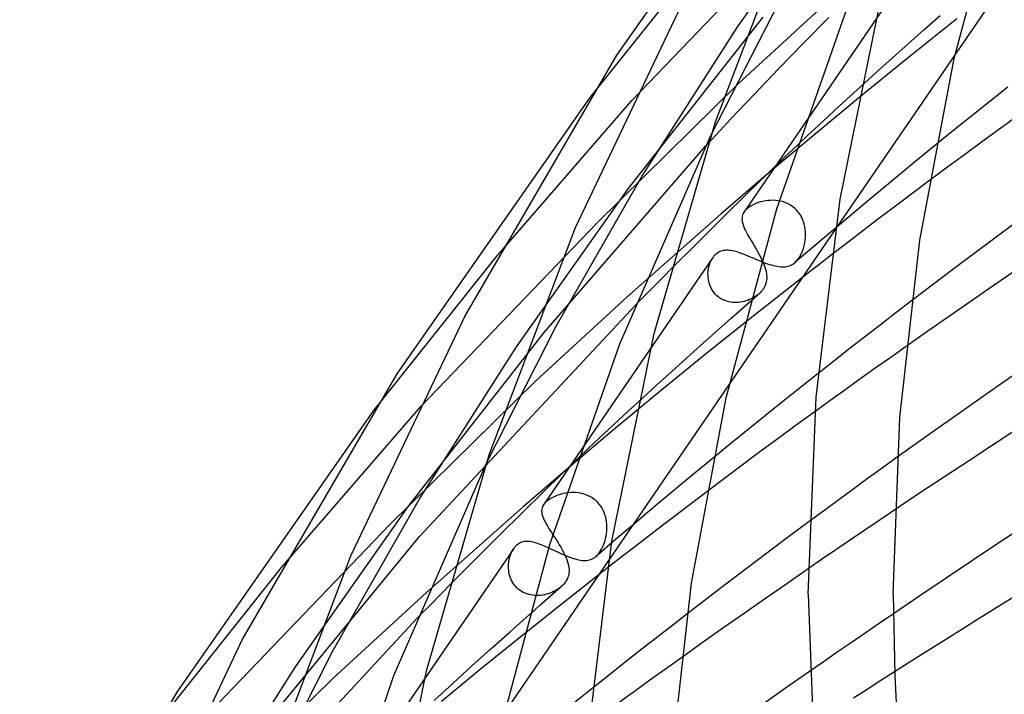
# Model space of a CAD drawing. Header units: millimetres. Extents: x -657 to 657, y -323 to 528.
# Tile 19 of 131: x -490 to -444, y 244 to 275. Entities that reach past the tile are written whole.
import ezdxf

# ---------------------------------------------------------------- set-up
doc = ezdxf.new("R2010")
doc.units = ezdxf.units.MM
doc.layers.add('HIDDEN', color=7, linetype='Continuous')
doc.layers.add('THICK', color=7, linetype='Continuous')

msp = doc.modelspace()

# ---------------------------------------------------------------- linework, layer by layer
at = {"layer": 'HIDDEN'}
for p, q in [((-456.055, 275.177), (-450.899, 282.445)), ((-461.026, 271.707), (-452.946, 280.124)), ((-462.977, 271.85), (-457.38, 278.853)), ((-447.86, 278.003), (-455.758, 266.471)), ((-457.316, 270.065), (-454.08, 276.39)), ((-456.033, 272.486), (-451.845, 276.335)), ((-461.206, 267.554), (-454.865, 275.618)), ((-452.959, 274.397), (-451.776, 275.608)), ((-447.295, 275.035), (-446.542, 275.699)), ((-460.563, 268.131), (-456.055, 275.177)), ((-445.77, 275.533), (-448.043, 273.72)), ((-448.045, 274.369), (-447.295, 275.035)), ((-454.134, 273.185), (-452.959, 274.397)), ((-448.79, 273.703), (-448.045, 274.369)), ((-445.846, 273.865), (-451.474, 265.647)), ((-448.043, 273.72), (-450.286, 271.899)), ((-449.531, 273.035), (-448.79, 273.703)), ((-455.283, 271.986), (-454.134, 273.185)), ((-450.269, 272.366), (-449.531, 273.035)), ((-462.663, 265.968), (-456.033, 272.486)), ((-456.389, 270.82), (-455.283, 271.986)), ((-450.286, 271.899), (-452.5, 270.068)), ((-467.428, 264.315), (-461.026, 271.707)), ((-457.434, 269.702), (-456.389, 270.82)), ((-452.5, 270.068), (-454.684, 268.228)), ((-465.138, 260.806), (-457.549, 269.578)), ((-453.869, 269.028), (-453.252, 269.61)), ((-446.736, 269.633), (-447.861, 268.715)), ((-454.659, 268.268), (-453.869, 269.028)), ((-447.861, 268.715), (-448.978, 267.794)), ((-454.684, 268.228), (-456.839, 266.38)), ((-455.615, 267.335), (-454.659, 268.268)), ((-464.58, 261.112), (-460.563, 268.131)), ((-448.978, 267.794), (-450.087, 266.872)), ((-447.047, 267.947), (-447.82, 267.368)), ((-466.44, 260.145), (-461.206, 267.554)), ((-456.709, 266.258), (-455.615, 267.335)), ((-447.82, 267.368), (-448.591, 266.788)), ((-455.296, 266.827), (-455.388, 266.781)), ((-455.198, 266.87), (-455.296, 266.827)), ((-455.095, 266.908), (-455.198, 266.87)), ((-454.986, 266.942), (-455.095, 266.908)), ((-454.874, 266.97), (-454.986, 266.942)), ((-454.758, 266.992), (-454.874, 266.97)), ((-454.64, 267.008), (-454.758, 266.992)), ((-454.519, 267.017), (-454.64, 267.008)), ((-454.397, 267.018), (-454.519, 267.017)), ((-454.275, 267.012), (-454.397, 267.018)), ((-454.152, 266.997), (-454.275, 267.012)), ((-454.03, 266.974), (-454.152, 266.997)), ((-453.91, 266.941), (-454.03, 266.974)), ((-453.793, 266.899), (-453.91, 266.941)), ((-453.68, 266.847), (-453.793, 266.899)), ((-453.572, 266.786), (-453.68, 266.847)), ((-450.087, 266.872), (-451.188, 265.947)), ((-448.591, 266.788), (-449.359, 266.207)), ((-461.26, 262.474), (-456.839, 266.38)), ((-455.825, 266.339), (-455.844, 266.275)), ((-455.798, 266.404), (-455.825, 266.339)), ((-455.759, 266.47), (-455.798, 266.404)), ((-455.74, 266.495), (-455.759, 266.47)), ((-455.72, 266.521), (-455.74, 266.495)), ((-455.698, 266.546), (-455.72, 266.521)), ((-455.674, 266.572), (-455.698, 266.546)), ((-455.647, 266.598), (-455.674, 266.572)), ((-455.619, 266.623), (-455.647, 266.598)), ((-455.549, 266.679), (-455.619, 266.623)), ((-455.472, 266.731), (-455.549, 266.679)), ((-455.388, 266.781), (-455.472, 266.731)), ((-453.468, 266.715), (-453.572, 266.786)), ((-453.371, 266.635), (-453.468, 266.715)), ((-453.282, 266.547), (-453.371, 266.635)), ((-453.201, 266.451), (-453.282, 266.547)), ((-453.128, 266.349), (-453.201, 266.451)), ((-453.065, 266.241), (-453.128, 266.349)), ((-470.925, 257.353), (-462.663, 265.968)), ((-457.915, 265.06), (-456.709, 266.258)), ((-455.854, 266.21), (-455.857, 266.143)), ((-455.857, 266.143), (-455.852, 266.073)), ((-455.844, 266.275), (-455.854, 266.21)), ((-455.852, 266.073), (-455.84, 266.001)), ((-455.84, 266.001), (-455.821, 265.926)), ((-455.821, 265.926), (-455.796, 265.848)), ((-453.01, 266.128), (-453.065, 266.241)), ((-452.965, 266.011), (-453.01, 266.128)), ((-452.929, 265.891), (-452.965, 266.011)), ((-452.902, 265.769), (-452.929, 265.891)), ((-451.188, 265.947), (-452.282, 265.02)), ((-449.359, 266.207), (-450.124, 265.625)), ((-455.796, 265.848), (-455.765, 265.767)), ((-455.765, 265.767), (-455.729, 265.683)), ((-455.729, 265.683), (-455.687, 265.596)), ((-455.687, 265.596), (-455.64, 265.505)), ((-455.64, 265.505), (-455.588, 265.41)), ((-455.588, 265.41), (-455.532, 265.311)), ((-452.883, 265.647), (-452.902, 265.769)), ((-452.871, 265.523), (-452.883, 265.647)), ((-452.868, 265.4), (-452.871, 265.523)), ((-450.124, 265.625), (-450.886, 265.043)), ((-459.205, 263.768), (-457.915, 265.06)), ((-455.532, 265.311), (-455.473, 265.21)), ((-455.473, 265.21), (-455.412, 265.106)), ((-455.412, 265.106), (-455.348, 265)), ((-455.348, 265), (-455.283, 264.891)), ((-452.282, 265.02), (-453.368, 264.091)), ((-452.932, 264.885), (-452.903, 265.019)), ((-452.903, 265.019), (-452.882, 265.157)), ((-452.882, 265.157), (-452.872, 265.278)), ((-452.872, 265.278), (-452.868, 265.4)), ((-450.886, 265.043), (-451.645, 264.459)), ((-457.121, 264.458), (-457.094, 264.485)), ((-457.094, 264.485), (-457.066, 264.511)), ((-457.066, 264.511), (-457.007, 264.557)), ((-457.007, 264.557), (-456.944, 264.597)), ((-456.944, 264.597), (-456.879, 264.629)), ((-456.879, 264.629), (-456.813, 264.654)), ((-456.813, 264.654), (-456.745, 264.672)), ((-456.745, 264.672), (-456.676, 264.683)), ((-456.676, 264.683), (-456.606, 264.689)), ((-456.606, 264.689), (-456.534, 264.689)), ((-456.534, 264.689), (-456.462, 264.684)), ((-456.462, 264.684), (-456.387, 264.675)), ((-456.387, 264.675), (-456.31, 264.662)), ((-456.31, 264.662), (-456.232, 264.644)), ((-456.232, 264.644), (-456.151, 264.623)), ((-456.151, 264.623), (-456.068, 264.598)), ((-456.068, 264.598), (-455.983, 264.57)), ((-455.983, 264.57), (-455.895, 264.54)), ((-455.895, 264.54), (-455.806, 264.506)), ((-455.806, 264.506), (-455.715, 264.471)), ((-455.283, 264.891), (-455.219, 264.781)), ((-455.219, 264.781), (-455.155, 264.67)), ((-455.155, 264.67), (-455.092, 264.559)), ((-455.092, 264.559), (-455.032, 264.449)), ((-453.116, 264.409), (-453.061, 264.517)), ((-453.061, 264.517), (-453.011, 264.632)), ((-453.011, 264.632), (-452.968, 264.755)), ((-452.968, 264.755), (-452.932, 264.885)), ((-473.142, 257.153), (-467.428, 264.315)), ((-457.22, 264.336), (-465.17, 252.727)), ((-457.386, 263.982), (-457.36, 264.059)), ((-457.36, 264.059), (-457.331, 264.133)), ((-457.331, 264.133), (-457.298, 264.203)), ((-457.298, 264.203), (-457.261, 264.27)), ((-457.261, 264.27), (-457.222, 264.333)), ((-457.222, 264.333), (-457.198, 264.367)), ((-457.198, 264.367), (-457.173, 264.399)), ((-457.173, 264.399), (-457.148, 264.429)), ((-457.148, 264.429), (-457.121, 264.458)), ((-455.715, 264.471), (-455.622, 264.433)), ((-455.622, 264.433), (-455.528, 264.394)), ((-455.528, 264.394), (-455.432, 264.354)), ((-455.432, 264.354), (-455.334, 264.313)), ((-455.334, 264.313), (-455.236, 264.271)), ((-455.236, 264.271), (-455.138, 264.23)), ((-455.138, 264.23), (-455.039, 264.189)), ((-455.039, 264.189), (-454.941, 264.15)), ((-455.032, 264.449), (-454.976, 264.339)), ((-454.976, 264.339), (-454.922, 264.23)), ((-454.941, 264.15), (-454.843, 264.111)), ((-454.843, 264.111), (-454.747, 264.075)), ((-454.747, 264.075), (-454.652, 264.041)), ((-454.652, 264.041), (-454.558, 264.01)), ((-453.501, 263.997), (-453.439, 264.036)), ((-453.439, 264.036), (-453.378, 264.083)), ((-453.378, 264.083), (-453.309, 264.147)), ((-453.309, 264.147), (-453.242, 264.222)), ((-453.242, 264.222), (-453.176, 264.311)), ((-453.176, 264.311), (-453.116, 264.409)), ((-457.451, 263.567), (-457.447, 263.653)), ((-457.45, 263.481), (-457.451, 263.567)), ((-457.447, 263.653), (-457.438, 263.738)), ((-457.438, 263.738), (-457.425, 263.821)), ((-457.425, 263.821), (-457.407, 263.902)), ((-457.407, 263.902), (-457.386, 263.982)), ((-454.558, 264.01), (-454.467, 263.982)), ((-454.467, 263.982), (-454.379, 263.958)), ((-454.379, 263.958), (-454.293, 263.937)), ((-454.293, 263.937), (-454.209, 263.92)), ((-454.209, 263.92), (-454.128, 263.906)), ((-454.128, 263.906), (-454.049, 263.897)), ((-454.049, 263.897), (-453.972, 263.893)), ((-453.972, 263.893), (-453.898, 263.893)), ((-453.898, 263.893), (-453.827, 263.897)), ((-453.827, 263.897), (-453.758, 263.907)), ((-453.758, 263.907), (-453.69, 263.921)), ((-453.69, 263.921), (-453.626, 263.941)), ((-453.626, 263.941), (-453.563, 263.966)), ((-453.563, 263.966), (-453.501, 263.997)), ((-457.445, 263.394), (-457.45, 263.481)), ((-457.434, 263.307), (-457.445, 263.394)), ((-457.418, 263.221), (-457.434, 263.307)), ((-457.397, 263.135), (-457.418, 263.221)), ((-457.371, 263.051), (-457.397, 263.135)), ((-453.015, 263.396), (-455.274, 261.62)), ((-457.339, 262.969), (-457.371, 263.051)), ((-457.301, 262.889), (-457.339, 262.969)), ((-457.258, 262.812), (-457.301, 262.889)), ((-457.209, 262.738), (-457.258, 262.812)), ((-457.155, 262.668), (-457.209, 262.738)), ((-457.096, 262.601), (-457.155, 262.668)), ((-465.549, 258.532), (-461.26, 262.474)), ((-457.031, 262.539), (-457.096, 262.601)), ((-456.962, 262.482), (-457.031, 262.539)), ((-456.889, 262.43), (-456.962, 262.482)), ((-456.811, 262.384), (-456.889, 262.43)), ((-456.731, 262.343), (-456.811, 262.384)), ((-456.647, 262.309), (-456.731, 262.343)), ((-456.562, 262.28), (-456.647, 262.309)), ((-456.474, 262.257), (-456.562, 262.28)), ((-456.385, 262.24), (-456.474, 262.257)), ((-456.295, 262.228), (-456.385, 262.24)), ((-456.357, 261.487), (-455.466, 262.271)), ((-456.204, 262.223), (-456.295, 262.228)), ((-456.114, 262.222), (-456.204, 262.223)), ((-456.023, 262.227), (-456.114, 262.222)), ((-455.933, 262.237), (-456.023, 262.227)), ((-455.844, 262.251), (-455.933, 262.237)), ((-455.756, 262.271), (-455.844, 262.251)), ((-455.669, 262.294), (-455.756, 262.271)), ((-455.584, 262.322), (-455.669, 262.294)), ((-455.501, 262.354), (-455.584, 262.322)), ((-455.421, 262.39), (-455.501, 262.354)), ((-455.344, 262.429), (-455.421, 262.39)), ((-455.269, 262.472), (-455.344, 262.429)), ((-455.198, 262.518), (-455.269, 262.472)), ((-455.131, 262.568), (-455.198, 262.518)), ((-455.067, 262.619), (-455.131, 262.568)), ((-447.896, 262.294), (-448.634, 261.729)), ((-470.996, 251.242), (-460.863, 262.093)), ((-448.634, 261.729), (-449.37, 261.162)), ((-455.274, 261.62), (-457.505, 259.836)), ((-457.243, 260.703), (-456.357, 261.487)), ((-471.517, 252.655), (-465.138, 260.806)), ((-467.86, 254.675), (-464.58, 261.112)), ((-449.37, 261.162), (-450.103, 260.594)), ((-458.123, 259.916), (-457.243, 260.703)), ((-450.103, 260.594), (-450.833, 260.026)), ((-471.008, 252.973), (-466.44, 260.145)), ((-458.998, 259.128), (-458.123, 259.916)), ((-450.833, 260.026), (-451.56, 259.456)), ((-448.14, 260.162), (-448.87, 259.646)), ((-457.505, 259.836), (-459.708, 258.043)), ((-451.56, 259.456), (-452.284, 258.886)), ((-448.87, 259.646), (-449.595, 259.131)), ((-459.867, 258.339), (-458.998, 259.128)), ((-449.595, 259.131), (-450.314, 258.618)), ((-472.382, 251.811), (-465.549, 258.532)), ((-450.314, 258.618), (-451.027, 258.108)), ((-456.439, 258.397), (-462.116, 250.108)), ((-459.708, 258.043), (-461.883, 256.241)), ((-460.731, 257.548), (-459.867, 258.339)), ((-451.027, 258.108), (-451.733, 257.599)), ((-451.733, 257.599), (-452.432, 257.093)), ((-477.476, 249.776), (-470.925, 257.353)), ((-461.883, 256.241), (-464.03, 254.431)), ((-464.312, 254.181), (-463.562, 254.905)), ((-457.193, 254.932), (-458.126, 254.163)), ((-448.565, 254.953), (-449.273, 254.443)), ((-464.03, 254.431), (-466.148, 252.613)), ((-449.273, 254.443), (-449.974, 253.936)), ((-465.191, 253.323), (-464.312, 254.181)), ((-458.126, 254.163), (-459.053, 253.393)), ((-449.974, 253.936), (-450.667, 253.431)), ((-459.053, 253.393), (-459.975, 252.621)), ((-450.667, 253.431), (-451.353, 252.93)), ((-475.079, 245.834), (-471.008, 252.973)), ((-466.18, 252.349), (-465.191, 253.323)), ((-464.968, 252.93), (-465.032, 252.878)), ((-464.896, 252.98), (-464.968, 252.93)), ((-464.817, 253.028), (-464.896, 252.98)), ((-464.731, 253.074), (-464.817, 253.028)), ((-464.64, 253.116), (-464.731, 253.074)), ((-464.544, 253.155), (-464.64, 253.116)), ((-464.444, 253.19), (-464.544, 253.155)), ((-464.34, 253.221), (-464.444, 253.19)), ((-464.234, 253.247), (-464.34, 253.221)), ((-464.124, 253.268), (-464.234, 253.247)), ((-464.012, 253.284), (-464.124, 253.268)), ((-463.899, 253.294), (-464.012, 253.284)), ((-463.785, 253.297), (-463.899, 253.294)), ((-463.67, 253.294), (-463.785, 253.297)), ((-463.555, 253.283), (-463.67, 253.294)), ((-463.441, 253.266), (-463.555, 253.283)), ((-463.328, 253.24), (-463.441, 253.266)), ((-463.217, 253.207), (-463.328, 253.24)), ((-463.109, 253.166), (-463.217, 253.207)), ((-463.004, 253.117), (-463.109, 253.166)), ((-462.904, 253.06), (-463.004, 253.117)), ((-462.809, 252.995), (-462.904, 253.06)), ((-462.719, 252.922), (-462.809, 252.995)), ((-462.635, 252.842), (-462.719, 252.922)), ((-457.504, 253.339), (-458.289, 252.745)), ((-451.353, 252.93), (-452.03, 252.432)), ((-476.827, 245.11), (-471.517, 252.655)), ((-470.676, 248.614), (-466.148, 252.613)), ((-465.256, 252.518), (-465.263, 252.452)), ((-465.241, 252.582), (-465.256, 252.518)), ((-465.216, 252.648), (-465.241, 252.582)), ((-465.174, 252.722), (-465.216, 252.648)), ((-465.156, 252.746), (-465.174, 252.722)), ((-465.137, 252.772), (-465.156, 252.746)), ((-465.115, 252.798), (-465.137, 252.772)), ((-465.09, 252.824), (-465.115, 252.798)), ((-465.063, 252.851), (-465.09, 252.824)), ((-465.032, 252.878), (-465.063, 252.851)), ((-462.559, 252.756), (-462.635, 252.842)), ((-462.489, 252.664), (-462.559, 252.756)), ((-462.428, 252.568), (-462.489, 252.664)), ((-462.373, 252.467), (-462.428, 252.568)), ((-462.327, 252.363), (-462.373, 252.467)), ((-459.975, 252.621), (-460.892, 251.848)), ((-458.289, 252.745), (-459.071, 252.151)), ((-448.68, 252.48), (-449.359, 252.023)), ((-467.26, 251.277), (-466.18, 252.349)), ((-465.263, 252.452), (-465.261, 252.385)), ((-465.261, 252.385), (-465.251, 252.315)), ((-465.251, 252.315), (-465.234, 252.242)), ((-465.234, 252.242), (-465.21, 252.166)), ((-465.21, 252.166), (-465.179, 252.088)), ((-465.179, 252.088), (-465.141, 252.005)), ((-465.141, 252.005), (-465.098, 251.919)), ((-462.288, 252.256), (-462.327, 252.363)), ((-462.256, 252.146), (-462.288, 252.256)), ((-462.232, 252.036), (-462.256, 252.146)), ((-462.214, 251.924), (-462.232, 252.036)), ((-459.071, 252.151), (-459.85, 251.555)), ((-452.03, 252.432), (-452.7, 251.937)), ((-449.359, 252.023), (-450.038, 251.564)), ((-480.824, 242.999), (-472.382, 251.811)), ((-465.098, 251.919), (-465.049, 251.829)), ((-465.049, 251.829), (-464.994, 251.735)), ((-464.994, 251.735), (-464.934, 251.637)), ((-464.934, 251.637), (-464.871, 251.535)), ((-464.871, 251.535), (-464.804, 251.43)), ((-462.202, 251.812), (-462.214, 251.924)), ((-462.205, 251.478), (-462.198, 251.589)), ((-462.197, 251.7), (-462.202, 251.812)), ((-462.198, 251.589), (-462.197, 251.7)), ((-460.892, 251.848), (-461.804, 251.073)), ((-459.85, 251.555), (-460.626, 250.959)), ((-450.038, 251.564), (-450.716, 251.103)), ((-479.087, 241.381), (-470.996, 251.242)), ((-468.411, 250.127), (-467.26, 251.277)), ((-464.804, 251.43), (-464.734, 251.321)), ((-461.804, 251.073), (-462.71, 250.296)), ((-462.287, 251.032), (-462.258, 251.141)), ((-462.258, 251.141), (-462.235, 251.254)), ((-462.235, 251.254), (-462.216, 251.369)), ((-462.216, 251.369), (-462.205, 251.478)), ((-450.716, 251.103), (-451.394, 250.642)), ((-466.576, 250.675), (-473.541, 240.505)), ((-466.622, 250.601), (-466.577, 250.673)), ((-466.577, 250.673), (-466.553, 250.706)), ((-466.553, 250.706), (-466.528, 250.739)), ((-466.528, 250.739), (-466.502, 250.769)), ((-466.502, 250.769), (-466.476, 250.798)), ((-466.476, 250.798), (-466.449, 250.826)), ((-466.449, 250.826), (-466.421, 250.851)), ((-466.421, 250.851), (-466.368, 250.892)), ((-466.368, 250.892), (-466.314, 250.928)), ((-466.314, 250.928), (-466.257, 250.958)), ((-466.257, 250.958), (-466.198, 250.982)), ((-466.198, 250.982), (-466.137, 251)), ((-466.137, 251), (-466.074, 251.012)), ((-466.074, 251.012), (-466.01, 251.019)), ((-466.01, 251.019), (-465.943, 251.021)), ((-465.943, 251.021), (-465.875, 251.018)), ((-465.875, 251.018), (-465.805, 251.01)), ((-465.805, 251.01), (-465.734, 250.998)), ((-465.734, 250.998), (-465.66, 250.981)), ((-465.66, 250.981), (-465.584, 250.961)), ((-465.584, 250.961), (-465.506, 250.937)), ((-465.506, 250.937), (-465.426, 250.91)), ((-465.426, 250.91), (-465.344, 250.88)), ((-465.344, 250.88), (-465.26, 250.846)), ((-465.26, 250.846), (-465.174, 250.811)), ((-465.174, 250.811), (-465.086, 250.772)), ((-465.086, 250.772), (-464.996, 250.732)), ((-464.996, 250.732), (-464.904, 250.691)), ((-464.904, 250.691), (-464.811, 250.648)), ((-464.811, 250.648), (-464.716, 250.604)), ((-462.493, 250.557), (-462.445, 250.64)), ((-462.445, 250.64), (-462.4, 250.73)), ((-462.4, 250.73), (-462.358, 250.825)), ((-462.358, 250.825), (-462.32, 250.926)), ((-462.32, 250.926), (-462.287, 251.032)), ((-460.626, 250.959), (-461.399, 250.361)), ((-451.394, 250.642), (-452.07, 250.18)), ((-466.796, 250.109), (-466.778, 250.196)), ((-466.778, 250.196), (-466.756, 250.282)), ((-466.756, 250.282), (-466.729, 250.365)), ((-466.729, 250.365), (-466.698, 250.447)), ((-466.698, 250.447), (-466.662, 250.526)), ((-466.662, 250.526), (-466.622, 250.601)), ((-464.716, 250.604), (-464.62, 250.56)), ((-464.62, 250.56), (-464.524, 250.515)), ((-464.524, 250.515), (-464.427, 250.47)), ((-464.427, 250.47), (-464.33, 250.427)), ((-464.33, 250.427), (-464.233, 250.385)), ((-464.233, 250.385), (-464.137, 250.344)), ((-464.137, 250.344), (-464.042, 250.306)), ((-464.042, 250.306), (-463.95, 250.27)), ((-463.95, 250.27), (-463.858, 250.237)), ((-463.858, 250.237), (-463.769, 250.207)), ((-463.769, 250.207), (-463.683, 250.181)), ((-463.683, 250.181), (-463.599, 250.159)), ((-463.599, 250.159), (-463.517, 250.14)), ((-463.012, 250.136), (-462.948, 250.156)), ((-462.948, 250.156), (-462.887, 250.181)), ((-462.887, 250.181), (-462.827, 250.213)), ((-462.827, 250.213), (-462.769, 250.25)), ((-462.769, 250.25), (-462.713, 250.294)), ((-462.713, 250.294), (-462.655, 250.348)), ((-462.655, 250.348), (-462.599, 250.41)), ((-462.599, 250.41), (-462.545, 250.48)), ((-462.545, 250.48), (-462.493, 250.557)), ((-461.399, 250.361), (-462.168, 249.762)), ((-452.07, 250.18), (-452.744, 249.717)), ((-483.307, 242.456), (-477.476, 249.776)), ((-469.614, 248.915), (-468.411, 250.127)), ((-466.82, 249.838), (-466.817, 249.93)), ((-466.819, 249.747), (-466.82, 249.838)), ((-466.811, 249.655), (-466.819, 249.747)), ((-466.817, 249.93), (-466.809, 250.02)), ((-466.809, 250.02), (-466.796, 250.109)), ((-463.517, 250.14), (-463.438, 250.126)), ((-463.438, 250.126), (-463.361, 250.116)), ((-463.361, 250.116), (-463.287, 250.11)), ((-463.287, 250.11), (-463.215, 250.109)), ((-463.215, 250.109), (-463.145, 250.113)), ((-463.145, 250.113), (-463.077, 250.122)), ((-463.077, 250.122), (-463.012, 250.136)), ((-466.799, 249.563), (-466.811, 249.655)), ((-466.781, 249.472), (-466.799, 249.563)), ((-466.757, 249.383), (-466.781, 249.472)), ((-466.728, 249.295), (-466.757, 249.383)), ((-466.692, 249.209), (-466.728, 249.295)), ((-462.565, 249.452), (-464.445, 247.971)), ((-466.651, 249.126), (-466.692, 249.209)), ((-466.604, 249.046), (-466.651, 249.126)), ((-466.551, 248.97), (-466.604, 249.046)), ((-466.492, 248.898), (-466.551, 248.97)), ((-466.429, 248.83), (-466.492, 248.898)), ((-466.36, 248.767), (-466.429, 248.83)), ((-466.286, 248.71), (-466.36, 248.767)), ((-464.476, 248.779), (-464.548, 248.732)), ((-464.408, 248.829), (-464.476, 248.779)), ((-464.344, 248.881), (-464.408, 248.829)), ((-475.066, 244.577), (-470.676, 248.614)), ((-466.208, 248.659), (-466.286, 248.71)), ((-466.127, 248.614), (-466.208, 248.659)), ((-466.042, 248.574), (-466.127, 248.614)), ((-465.955, 248.541), (-466.042, 248.574)), ((-465.866, 248.514), (-465.955, 248.541)), ((-465.776, 248.493), (-465.866, 248.514)), ((-465.684, 248.478), (-465.776, 248.493)), ((-465.591, 248.469), (-465.684, 248.478)), ((-465.498, 248.465), (-465.591, 248.469)), ((-465.405, 248.466), (-465.498, 248.465)), ((-465.312, 248.473), (-465.405, 248.466)), ((-465.22, 248.485), (-465.312, 248.473)), ((-465.129, 248.501), (-465.22, 248.485)), ((-465.04, 248.522), (-465.129, 248.501)), ((-464.952, 248.548), (-465.04, 248.522)), ((-464.866, 248.577), (-464.952, 248.548)), ((-464.783, 248.61), (-464.866, 248.577)), ((-464.702, 248.647), (-464.783, 248.61)), ((-464.623, 248.688), (-464.702, 248.647)), ((-464.548, 248.732), (-464.623, 248.688)), ((-464.445, 247.971), (-466.306, 246.484)), ((-481.264, 236.455), (-471.118, 247.389)), ((-466.742, 246.768), (-465.836, 247.571)), ((-458.439, 247.593), (-459.188, 247.013)), ((-448.746, 247.61), (-449.409, 247.157)), ((-459.188, 247.013), (-459.933, 246.432)), ((-449.409, 247.157), (-450.07, 246.704)), ((-466.306, 246.484), (-468.148, 244.991)), ((-467.641, 245.963), (-466.742, 246.768)), ((-450.07, 246.704), (-450.729, 246.251)), ((-459.933, 246.432), (-460.676, 245.851)), ((-450.729, 246.251), (-451.386, 245.798)), ((-478.404, 239.286), (-475.079, 245.834)), ((-468.535, 245.157), (-467.641, 245.963)), ((-460.676, 245.851), (-461.415, 245.268)), ((-458.701, 245.546), (-459.444, 245.015)), ((-451.386, 245.798), (-452.04, 245.344)), ((-481.455, 237.812), (-476.827, 245.11)), ((-469.423, 244.35), (-468.535, 245.157)), ((-461.415, 245.268), (-462.152, 244.684)), ((-452.04, 245.344), (-452.692, 244.891)), ((-468.148, 244.991), (-469.971, 243.492)), ((-462.152, 244.684), (-462.885, 244.1)), ((-459.444, 245.015), (-460.18, 244.486)), ((-448.689, 244.88), (-449.331, 244.47)), ((-482.101, 237.654), (-475.066, 244.577)), ((-470.306, 243.54), (-469.423, 244.35)), ((-460.18, 244.486), (-460.909, 243.96)), ((-449.331, 244.47), (-449.976, 244.056)), ((-460.909, 243.96), (-461.63, 243.437)), ((-449.976, 244.056), (-450.624, 243.639))]:
    msp.add_line(p, q, dxfattribs=at)
at = {"layer": 'THICK'}
for p, q in [((-461.732, 273.825), (-452.811, 286.547)), ((-445.889, 273.675), (-443.551, 282.377)), ((-457.103, 270.708), (-453.124, 281.162)), ((-440.829, 281.191), (-445.846, 273.865)), ((-463.672, 265.747), (-458.421, 276.758)), ((-451.252, 267.071), (-449.302, 276.614)), ((-454.214, 266.619), (-450.975, 275.86)), ((-468.872, 261.567), (-461.732, 273.825)), ((-447.504, 265.148), (-445.889, 273.675)), ((-450.771, 271.908), (-450.269, 272.366)), ((-451.271, 271.449), (-450.771, 271.908)), ((-443.372, 272.33), (-444.219, 271.658)), ((-472.054, 258.878), (-462.977, 271.85)), ((-451.769, 270.99), (-451.271, 271.449)), ((-444.219, 271.658), (-445.062, 270.984)), ((-452.265, 270.531), (-451.769, 270.99)), ((-445.062, 270.984), (-445.901, 270.309)), ((-442.702, 271.133), (-443.597, 270.485)), ((-459.984, 260.769), (-457.103, 270.708)), ((-452.759, 270.071), (-452.265, 270.531)), ((-461.586, 260.281), (-457.316, 270.065)), ((-453.252, 269.61), (-452.759, 270.071)), ((-445.901, 270.309), (-446.736, 269.633)), ((-443.597, 270.485), (-444.48, 269.843)), ((-457.549, 269.578), (-457.53, 269.598)), ((-457.53, 269.598), (-457.511, 269.619)), ((-457.511, 269.619), (-457.492, 269.64)), ((-457.492, 269.64), (-457.472, 269.66)), ((-457.472, 269.66), (-457.453, 269.681)), ((-457.453, 269.681), (-457.434, 269.702)), ((-444.48, 269.843), (-445.348, 269.205)), ((-445.348, 269.205), (-446.203, 268.575)), ((-446.203, 268.575), (-447.047, 267.947)), ((-452.378, 257.782), (-451.252, 267.071)), ((-456.59, 257.739), (-454.214, 266.619)), ((-442.994, 265.972), (-443.985, 265.239)), ((-467.728, 255.073), (-463.672, 265.747)), ((-451.474, 265.647), (-456.439, 258.397)), ((-448.441, 256.823), (-447.504, 265.148)), ((-443.985, 265.239), (-444.97, 264.505)), ((-444.97, 264.505), (-445.95, 263.77)), ((-454.922, 264.23), (-454.871, 264.117)), ((-454.871, 264.117), (-454.825, 264.005)), ((-452.103, 264.105), (-452.331, 263.928)), ((-451.874, 264.282), (-452.103, 264.105)), ((-451.645, 264.459), (-451.874, 264.282)), ((-459.477, 263.495), (-459.205, 263.768)), ((-454.825, 264.005), (-454.785, 263.895)), ((-454.785, 263.895), (-454.752, 263.787)), ((-454.752, 263.787), (-454.725, 263.681)), ((-454.725, 263.681), (-454.707, 263.577)), ((-454.707, 263.577), (-454.698, 263.501)), ((-452.788, 263.573), (-453.015, 263.396)), ((-452.56, 263.751), (-452.788, 263.573)), ((-452.331, 263.928), (-452.56, 263.751)), ((-445.95, 263.77), (-446.925, 263.033)), ((-443.034, 263.707), (-444.067, 262.998)), ((-460.026, 262.94), (-459.751, 263.219)), ((-459.751, 263.219), (-459.477, 263.495)), ((-454.729, 263.134), (-454.751, 263.063)), ((-454.712, 263.205), (-454.729, 263.134)), ((-454.701, 263.277), (-454.712, 263.205)), ((-454.695, 263.351), (-454.701, 263.277)), ((-454.698, 263.501), (-454.694, 263.425)), ((-454.694, 263.425), (-454.695, 263.351)), ((-460.583, 262.377), (-460.304, 262.66)), ((-460.304, 262.66), (-460.026, 262.94)), ((-455.006, 262.676), (-455.067, 262.619)), ((-454.95, 262.736), (-455.006, 262.676)), ((-454.898, 262.798), (-454.95, 262.736)), ((-454.853, 262.862), (-454.898, 262.798)), ((-454.813, 262.928), (-454.853, 262.862)), ((-454.779, 262.995), (-454.813, 262.928)), ((-454.751, 263.063), (-454.779, 262.995)), ((-446.925, 263.033), (-447.896, 262.294)), ((-444.067, 262.998), (-445.095, 262.289)), ((-460.863, 262.093), (-460.583, 262.377)), ((-455.466, 262.271), (-455.4, 262.329)), ((-455.4, 262.329), (-455.333, 262.387)), ((-455.333, 262.387), (-455.266, 262.446)), ((-455.266, 262.446), (-455.2, 262.504)), ((-455.2, 262.504), (-455.133, 262.562)), ((-455.133, 262.562), (-455.066, 262.62)), ((-445.095, 262.289), (-446.117, 261.579)), ((-474.221, 250.331), (-468.872, 261.567)), ((-446.117, 261.579), (-447.133, 260.87)), ((-447.133, 260.87), (-448.14, 260.162)), ((-461.972, 251.019), (-459.984, 260.769)), ((-464.875, 250.862), (-461.586, 260.281)), ((-479.322, 246.377), (-472.054, 258.878)), ((-452.284, 258.886), (-453.112, 258.23)), ((-443.014, 258.869), (-444.146, 258.081)), ((-453.112, 258.23), (-453.936, 257.573)), ((-444.146, 258.081), (-445.269, 257.295)), ((-461.194, 257.121), (-460.731, 257.548)), ((-458.232, 249.038), (-456.59, 257.739)), ((-453.936, 257.573), (-454.756, 256.914)), ((-452.75, 248.534), (-452.378, 257.782)), ((-482.377, 243.93), (-473.142, 257.153)), ((-461.656, 256.693), (-461.194, 257.121)), ((-452.432, 257.093), (-453.304, 256.458)), ((-445.269, 257.295), (-446.381, 256.511)), ((-462.117, 256.265), (-461.656, 256.693)), ((-454.756, 256.914), (-455.572, 256.255)), ((-448.75, 248.534), (-448.441, 256.823)), ((-462.576, 255.836), (-462.117, 256.265)), ((-455.572, 256.255), (-456.384, 255.594)), ((-453.304, 256.458), (-454.164, 255.827)), ((-446.381, 256.511), (-447.48, 255.73)), ((-442.864, 256.323), (-444.018, 255.571)), ((-463.034, 255.407), (-462.576, 255.836)), ((-454.164, 255.827), (-455.01, 255.203)), ((-447.48, 255.73), (-448.565, 254.953)), ((-463.562, 254.905), (-463.034, 255.407)), ((-456.384, 255.594), (-457.193, 254.932)), ((-444.018, 255.571), (-445.178, 254.81)), ((-470.665, 244.924), (-467.728, 255.073)), ((-455.01, 255.203), (-455.845, 254.583)), ((-445.178, 254.81), (-446.343, 254.041)), ((-472.197, 244.703), (-467.86, 254.675)), ((-455.845, 254.583), (-456.676, 253.962)), ((-456.676, 253.962), (-457.504, 253.339)), ((-446.343, 254.041), (-447.511, 253.264)), ((-447.511, 253.264), (-448.68, 252.48)), ((-452.7, 251.937), (-453.668, 251.217)), ((-442.546, 251.755), (-443.787, 250.937)), ((-464.734, 251.321), (-464.659, 251.206)), ((-464.659, 251.206), (-464.585, 251.089)), ((-464.585, 251.089), (-464.51, 250.971)), ((-453.668, 251.217), (-454.631, 250.495)), ((-467.292, 241.803), (-464.875, 250.862)), ((-464.51, 250.971), (-464.437, 250.852)), ((-464.437, 250.852), (-464.367, 250.733)), ((-464.367, 250.733), (-464.3, 250.615)), ((-464.3, 250.615), (-464.237, 250.497)), ((-463.121, 241.529), (-461.972, 251.019)), ((-443.787, 250.937), (-445.029, 250.113)), ((-478.353, 239.438), (-474.221, 250.331)), ((-464.237, 250.497), (-464.18, 250.382)), ((-464.18, 250.382), (-464.128, 250.268)), ((-464.128, 250.268), (-464.083, 250.156)), ((-464.083, 250.156), (-464.045, 250.046)), ((-454.631, 250.495), (-455.59, 249.772)), ((-462.116, 250.108), (-467.031, 242.931)), ((-464.045, 250.046), (-464.015, 249.938)), ((-464.015, 249.938), (-463.993, 249.831)), ((-463.993, 249.831), (-463.982, 249.757)), ((-463.982, 249.757), (-463.977, 249.683)), ((-463.977, 249.683), (-463.976, 249.61)), ((-462.234, 249.711), (-462.301, 249.659)), ((-462.168, 249.762), (-462.234, 249.711)), ((-455.59, 249.772), (-456.545, 249.047)), ((-452.744, 249.717), (-453.754, 249.02)), ((-445.029, 250.113), (-446.271, 249.283)), ((-464.054, 249.26), (-464.088, 249.193)), ((-464.027, 249.328), (-464.054, 249.26)), ((-464.006, 249.397), (-464.027, 249.328)), ((-463.99, 249.468), (-464.006, 249.397)), ((-463.98, 249.539), (-463.99, 249.468)), ((-463.976, 249.61), (-463.98, 249.539)), ((-462.499, 249.504), (-462.565, 249.452)), ((-462.433, 249.556), (-462.499, 249.504)), ((-462.367, 249.607), (-462.433, 249.556)), ((-462.301, 249.659), (-462.367, 249.607)), ((-446.271, 249.283), (-447.51, 248.448)), ((-469.862, 248.665), (-469.614, 248.915)), ((-464.594, 248.663), (-464.344, 248.881)), ((-464.282, 248.939), (-464.344, 248.881)), ((-464.225, 248.999), (-464.282, 248.939)), ((-464.173, 249.062), (-464.225, 248.999)), ((-464.128, 249.126), (-464.173, 249.062)), ((-464.088, 249.193), (-464.128, 249.126)), ((-459.185, 240.54), (-458.232, 249.038)), ((-456.545, 249.047), (-457.494, 248.321)), ((-453.754, 249.02), (-454.758, 248.323)), ((-442.257, 248.903), (-443.555, 248.103)), ((-470.362, 248.158), (-470.112, 248.412)), ((-470.112, 248.412), (-469.862, 248.665)), ((-465.092, 248.227), (-464.843, 248.445)), ((-464.843, 248.445), (-464.594, 248.663)), ((-457.494, 248.321), (-458.439, 247.593)), ((-454.758, 248.323), (-455.756, 247.626)), ((-452.75, 248.534), (-452.391, 239.475)), ((-448.75, 248.534), (-448.684, 244.72)), ((-447.51, 248.448), (-448.746, 247.61)), ((-470.866, 247.647), (-470.614, 247.903)), ((-470.614, 247.903), (-470.362, 248.158)), ((-465.589, 247.79), (-465.341, 248.008)), ((-465.341, 248.008), (-465.092, 248.227)), ((-443.555, 248.103), (-444.847, 247.301)), ((-471.118, 247.389), (-470.866, 247.647)), ((-465.836, 247.571), (-465.589, 247.79)), ((-455.756, 247.626), (-456.747, 246.931)), ((-456.747, 246.931), (-457.729, 246.237)), ((-444.847, 247.301), (-446.133, 246.496)), ((-446.133, 246.496), (-447.414, 245.69)), ((-484.77, 234.915), (-479.322, 246.377)), ((-457.729, 246.237), (-458.701, 245.546)), ((-447.414, 245.69), (-448.689, 244.88)), ((-475.537, 235.104), (-472.197, 244.703)), ((-472.692, 234.967), (-470.665, 244.924)), ((-452.692, 244.891), (-453.808, 244.11)), ((-448.684, 244.72), (-448.486, 240.906)), ((-489.773, 231.186), (-482.377, 243.93)), ((-462.885, 244.1), (-463.686, 243.458)), ((-453.808, 244.11), (-454.914, 243.331))]:
    msp.add_line(p, q, dxfattribs=at)

doc.saveas('drawing.dxf')
